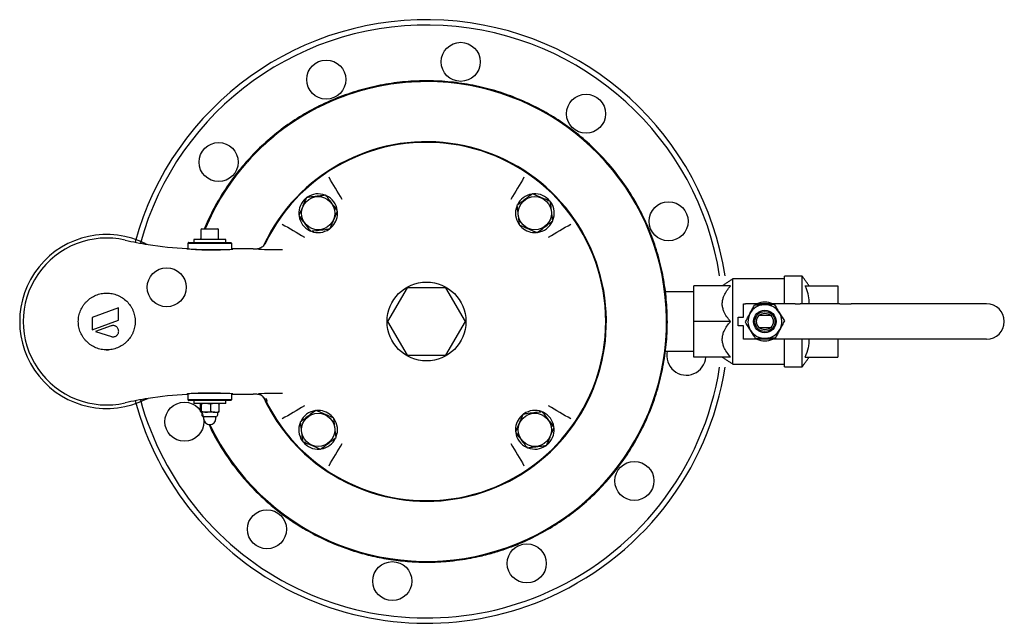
# Model space of a CAD drawing. Extents: x -644 to 6742, y -4733 to 593.
# Tile 37 of 53: x 2942 to 3496, y -1772 to -1432. Entities that reach past the tile are written whole.
import ezdxf

# ---------------------------------------------------------------- set-up
doc = ezdxf.new("R2010")
doc.units = 0
doc.header["$LTSCALE"] = 25
doc.layers.get('0').update_dxf_attribs({"linetype": 'CONTINUOUS'})

msp = doc.modelspace()

# ---------------------------------------------------------------- linework, layer by layer
at = {"color": 7, "linetype": 'CONTINUOUS'}
for p, q in [((3044.48, -1550.35), (3051.15, -1550.35)), ((3051.15, -1550.35), (3053.28, -1550.35)), ((3117.98, -1548.77), (3116.84, -1549.87)), ((3224.56, -1549.55), (3223.47, -1548.41)), ((3057.66, -1556.35), (3039.88, -1556.35)), ((3057.88, -1556.35), (3057.66, -1556.35)), ((3050.17, -1558.45), (3036.53, -1558.45)), ((3037.03, -1557.95), (3050.12, -1557.95)), ((3040.92, -1561.95), (3058.17, -1561.95)), ((3050.12, -1557.95), (3060.73, -1557.95)), ((3061.23, -1558.45), (3050.17, -1558.45)), ((3073.28, -1561.45), (3075.37, -1561.45)), ((3343.38, -1626.45), (3343.38, -1578.45)), ((3372.38, -1592.45), (3372.38, -1576.95)), ((3382.38, -1592.45), (3382.38, -1576.95)), ((3159.91, -1583.45), (3148.94, -1602.45)), ((3181.85, -1583.45), (3159.91, -1583.45)), ((3192.82, -1602.45), (3181.85, -1583.45)), ((3342.02, -1582.45), (3321.38, -1582.45)), ((3321.38, -1602.45), (3321.38, -1582.45)), ((3384.13, -1582.45), (3402.38, -1582.45)), ((3402.38, -1582.45), (3402.38, -1592.45)), ((2997.59, -1594.77), (2982.59, -1600.23)), ((2997.59, -1601.77), (2997.59, -1594.77)), ((3349.38, -1592.45), (3350.38, -1592.45)), ((3349.38, -1599.95), (3349.38, -1592.45)), ((3378.48, -1592.45), (3350.38, -1592.45)), ((3378.48, -1592.45), (3381.31, -1592.45)), ((3403.5, -1592.45), (3381.31, -1592.45)), ((3403.5, -1592.45), (3409.87, -1592.45)), ((3486.14, -1592.45), (3409.87, -1592.45)), ((2982.59, -1600.23), (2982.59, -1607.23)), ((2982.59, -1607.23), (2997.59, -1601.77)), ((3346.38, -1599.95), (3349.38, -1599.95)), ((3346.38, -1604.95), (3346.38, -1599.95)), ((3358.31, -1598.95), (3364.45, -1598.95)), ((2993.34, -1604.91), (2984.59, -1608.1)), ((3148.94, -1602.45), (3159.91, -1621.45)), ((3181.85, -1621.45), (3192.82, -1602.45)), ((3342.02, -1602.45), (3321.38, -1602.45)), ((3321.38, -1622.45), (3321.38, -1602.45)), ((3349.38, -1604.95), (3346.38, -1604.95)), ((3349.38, -1612.45), (3349.38, -1604.95)), ((3364.45, -1605.95), (3358.31, -1605.95)), ((2984.59, -1608.1), (2993.47, -1610.91)), ((3350.38, -1612.45), (3349.38, -1612.45)), ((3378.48, -1612.45), (3350.38, -1612.45)), ((3372.38, -1627.95), (3372.38, -1612.45)), ((3381.31, -1612.45), (3378.48, -1612.45)), ((3403.5, -1612.45), (3381.31, -1612.45)), ((3382.38, -1627.95), (3382.38, -1612.45)), ((3402.38, -1612.45), (3402.38, -1622.45)), ((3409.87, -1612.45), (3403.5, -1612.45)), ((3486.14, -1612.45), (3409.87, -1612.45)), ((3159.91, -1621.45), (3181.85, -1621.45)), ((3342.02, -1622.45), (3321.38, -1622.45)), ((3384.13, -1622.45), (3402.38, -1622.45)), ((3058.17, -1642.95), (3040.84, -1642.95)), ((3075.37, -1643.45), (3073.28, -1643.45)), ((3036.53, -1646.45), (3041.13, -1646.45)), ((3041.45, -1646.95), (3037.03, -1646.95)), ((3057.43, -1648.55), (3039.88, -1648.55)), ((3041.13, -1646.45), (3061.23, -1646.45)), ((3060.73, -1646.95), (3041.45, -1646.95)), ((3043.62, -1653.1), (3043.62, -1649)), ((3044.19, -1653.1), (3044.19, -1649)), ((3049.45, -1653.1), (3049.45, -1649)), ((3054.14, -1653.1), (3054.14, -1649)), ((3057.88, -1648.55), (3057.43, -1648.55)), ((3046.82, -1653.55), (3043.9, -1653.55)), ((3045.38, -1656.05), (3052.38, -1656.05)), ((3051.79, -1653.55), (3046.82, -1653.55)), ((3051.79, -1653.55), (3053.88, -1653.55)), ((3117.2, -1655.35), (3118.29, -1656.5)), ((3223.78, -1656.13), (3224.92, -1655.04))]:
    msp.add_line(p, q, dxfattribs=at)
at = {"color": 7, "linetype": 'CONTINUOUS', "flags": 128}
for points in [[(3123.33, -1533.7), (3122.41, -1532.13), (3121.49, -1530.57), (3120.58, -1529), (3119.66, -1527.44), (3118.75, -1525.88), (3117.83, -1524.32), (3116.92, -1522.77), (3116.01, -1521.22)], [(3225.75, -1521.22), (3224.84, -1522.77), (3223.93, -1524.32), (3223.01, -1525.88), (3222.1, -1527.44), (3221.18, -1529), (3220.26, -1530.57), (3219.35, -1532.13), (3218.43, -1533.7)], [(3089.65, -1547.58), (3091.2, -1548.49), (3092.75, -1549.4), (3094.31, -1550.32), (3095.87, -1551.23), (3097.43, -1552.15), (3099, -1553.07), (3100.56, -1553.98), (3102.13, -1554.9)], [(3239.63, -1554.9), (3241.2, -1553.98), (3242.76, -1553.07), (3244.33, -1552.15), (3245.89, -1551.23), (3247.45, -1550.32), (3249.01, -1549.4), (3250.56, -1548.49), (3252.11, -1547.58)], [(3089.77, -1562.06), (3088.08, -1562.05), (3086.39, -1562.04), (3084.7, -1562.03), (3083.01, -1562.02), (3081.33, -1562.01), (3079.64, -1562), (3077.96, -1561.98), (3076.29, -1561.97)], [(3076.29, -1642.93), (3077.96, -1642.92), (3079.64, -1642.91), (3081.33, -1642.89), (3083.01, -1642.88), (3084.7, -1642.87), (3086.39, -1642.86), (3088.08, -1642.85), (3089.77, -1642.84)], [(3102.13, -1650), (3100.56, -1650.92), (3099, -1651.84), (3097.43, -1652.75), (3095.87, -1653.67), (3094.31, -1654.59), (3092.75, -1655.5), (3091.2, -1656.41), (3089.65, -1657.32)], [(3252.11, -1657.32), (3250.56, -1656.41), (3249.01, -1655.5), (3247.45, -1654.59), (3245.89, -1653.67), (3244.33, -1652.75), (3242.76, -1651.84), (3241.2, -1650.92), (3239.63, -1650)], [(3116.01, -1683.69), (3116.92, -1682.13), (3117.83, -1680.58), (3118.75, -1679.02), (3119.66, -1677.46), (3120.58, -1675.9), (3121.49, -1674.34), (3122.41, -1672.77), (3123.33, -1671.2)], [(3218.43, -1671.2), (3219.35, -1672.77), (3220.26, -1674.34), (3221.18, -1675.9), (3222.1, -1677.46), (3223.01, -1679.02), (3223.93, -1680.58), (3224.84, -1682.13), (3225.75, -1683.69)]]:
    msp.add_lwpolyline(points, dxfattribs=at)
at = {"color": 7, "linetype": 'CONTINUOUS'}
for centre, radius in [((3190.13, -1456.21), 11), ((3114.43, -1466.18), 11), ((3260.67, -1485.43), 11), ((3053.86, -1512.66), 11), ((3109.89, -1541.46), 9.36), ((3231.87, -1541.46), 9.36), ((3307.15, -1546.01), 11), ((3024.64, -1583.2), 11), ((3170.88, -1602.45), 22.23), ((3361.38, -1602.45), 6.35), ((3361.38, -1602.45), 5.65), ((3361.38, -1602.45), 4.66), ((3034.61, -1658.9), 11), ((3109.89, -1663.44), 9.36), ((3231.87, -1663.44), 9.36), ((3287.9, -1692.24), 11), ((3081.09, -1719.47), 11), ((3227.33, -1738.72), 11), ((3151.63, -1748.69), 11)]:
    msp.add_circle(centre, radius, dxfattribs=at)
for centre, radius, start, end in [((3170.88, -1602.45), 170, 8.6781, 164.7719), ((3170.88, -1602.45), 167, 8.8352, 164.6902), ((3170.88, -1602.45), 135.13, 90, 157.3216), ((3170.88, -1602.45), 135.13, 205.4651, 90), ((3170.9, -1602.44), 135.12, 205.4645, 90.0073), ((3170.88, -1602.45), 101.25, 225, 154.7926), ((3170.88, -1602.45), 100.9, 205.7138, 154.2862), ((3109.89, -1541.46), 10.9, 128.9303, 184.378), ((3109.89, -1541.46), 10.9, 68.6199, 124.4176), ((3109.89, -1541.46), 10.9, 8.274, 64.5757), ((3231.87, -1541.46), 10.9, 99.198, 154.4347), ((3231.87, -1541.46), 10.9, 38.9303, 94.378), ((3109.89, -1541.46), 10.9, 317.917, 4.8808), ((3231.87, -1541.46), 10.9, 159.4142, 214.5705), ((3231.87, -1541.46), 10.9, 338.6199, 34.4176), ((3109.89, -1541.46), 10.9, 189.198, 244.4347), ((3231.87, -1541.46), 10.9, 278.274, 334.5757), ((3044.48, -1550.95), 0.6, 90, 180), ((3053.28, -1550.95), 0.6, 0, 90), ((3109.89, -1541.46), 10.9, 249.4142, 304.5705), ((3231.87, -1541.46), 10.9, 227.917, 274.8808), ((2990.88, -1602.45), 49, 63.212, 296.788), ((2990.88, -1602.45), 47, 77.1882, 282.8118), ((3044.32, -1367.45), 194, 257.1882, 261.0512), ((3014.77, -1555.14), 4, 243.212, 261.0512), ((3044.32, -1367.45), 194, 261.0512, 267.5657), ((3361.38, -1602.45), 9.53, 91.8377, 151.8377), ((3361.38, -1602.45), 10.95, 90, 114.0427), ((3361.38, -1602.45), 9.53, 31.8377, 91.8377), ((3361.38, -1602.45), 10.95, 65.9573, 90), ((3486.14, -1602.45), 10, 0, 90), ((3361.38, -1602.45), 9.53, 151.8377, 211.8377), ((3361.38, -1602.45), 9.53, 331.8377, 31.8377), ((3361.38, -1602.45), 9.53, 271.8377, 331.8377), ((3486.14, -1602.45), 10, 270, 0), ((3361.38, -1602.45), 9.52, 211.8377, 271.8377), ((3361.38, -1602.45), 10.95, 245.9573, 294.0427), ((3317.12, -1621.7), 11, 166.8495, 356.1041), ((3170.88, -1602.45), 167, 292.5, 351.1648), ((3170.88, -1602.45), 170, 292.5, 351.3219), ((3044.32, -1837.45), 194, 98.9488, 102.8118), ((3014.77, -1649.76), 4, 98.9488, 116.788), ((3044.32, -1837.45), 194, 92.4379, 98.9488), ((3075.38, -1648.44), 4.99, 75.5509, 89.9308), ((3170.88, -1602.45), 101.25, 204.9812, 225), ((3170.88, -1602.45), 170, 195.2281, 292.5), ((3170.88, -1602.45), 167, 195.3098, 292.5), ((3045.55, -1654.9), 1.17, 180, 261.7868), ((3048.88, -1657.05), 3.5, 180, 0), ((3052.21, -1654.9), 1.17, 278.2132, 0), ((3109.89, -1663.44), 10.9, 98.274, 154.5757), ((3109.89, -1663.44), 10.9, 47.917, 94.8808), ((3231.87, -1663.44), 10.9, 137.917, 184.8808), ((3231.87, -1663.44), 10.9, 69.4142, 124.5705), ((3231.87, -1663.44), 10.9, 9.198, 64.4347), ((3109.89, -1663.44), 10.9, 158.6199, 214.4176), ((3109.89, -1663.44), 10.9, 339.4142, 34.5705), ((3231.87, -1663.44), 10.9, 308.9303, 4.378), ((3109.89, -1663.44), 10.9, 279.198, 334.4347), ((3231.87, -1663.44), 10.9, 188.274, 244.5757), ((3109.89, -1663.44), 10.9, 218.9303, 274.378), ((3231.87, -1663.44), 10.9, 248.6199, 304.4176)]:
    msp.add_arc(centre, radius, start, end, dxfattribs=at)
for centre, start_param, end_param in [((3048.88, -1561.71), 4.354124, 6.600746), ((3048.88, -1643.19), 5.965625, 8.212246)]:
    msp.add_ellipse(centre, major_axis=(13, 0), ratio=0.026186, start_param=start_param, end_param=end_param, dxfattribs=at)
for points, knots in [([(3150.87, -1736.54), (3154.44, -1736.99), (3161.25, -1737.84), (3171.03, -1738.12), (3179.78, -1737.81), (3187.45, -1737.07), (3194.04, -1736.08), (3199.56, -1734.99), (3204.16, -1733.9), (3208.21, -1732.8), (3212.06, -1731.64), (3215.91, -1730.35), (3219.75, -1728.93), (3226.19, -1726.33), (3235.04, -1722.1), (3245.91, -1715.61), (3256.17, -1708.09), (3265.7, -1699.63), (3274.39, -1690.31), (3282.16, -1680.23), (3288.94, -1669.51), (3294.66, -1658.22), (3299.32, -1646.46), (3302.86, -1634.3), (3305.26, -1621.82), (3306.48, -1609.15), (3306.52, -1596.4), (3305.35, -1583.72), (3303.01, -1571.23), (3299.53, -1559.06), (3294.93, -1547.27), (3289.25, -1535.96), (3282.53, -1525.2), (3274.81, -1515.09), (3266.16, -1505.73), (3256.67, -1497.22), (3246.45, -1489.66), (3235.6, -1483.1), (3224.2, -1477.59), (3212.35, -1473.17), (3200.11, -1469.87), (3187.59, -1467.72), (3174.89, -1466.74), (3162.14, -1466.96), (3149.49, -1468.38), (3137.06, -1470.96), (3124.96, -1474.68), (3113.27, -1479.51), (3102.07, -1485.41), (3091.44, -1492.35), (3081.48, -1500.27), (3072.29, -1509.11), (3063.97, -1518.76), (3056.63, -1529.13), (3050.46, -1539.65), (3047.28, -1546.94), (3045.78, -1550.35)], [0, 0, 0, 0, 0.017828, 0.033986, 0.04844, 0.061174, 0.072182, 0.081465, 0.089038, 0.095627, 0.102267, 0.108968, 0.115733, 0.122564, 0.143369, 0.164273, 0.185259, 0.2063, 0.227337, 0.248345, 0.269275, 0.29014, 0.310998, 0.331881, 0.352834, 0.37386, 0.394904, 0.415927, 0.436891, 0.457776, 0.47863, 0.499501, 0.52042, 0.541423, 0.562467, 0.5835, 0.604495, 0.625408, 0.646266, 0.667128, 0.688021, 0.708992, 0.730028, 0.751068, 0.772084, 0.79303, 0.813903, 0.834758, 0.855636, 0.876572, 0.897588, 0.918634, 0.939661, 0.960641, 0.981538, 1, 1, 1, 1]), ([(3170.88, -1467.32), (3168.63, -1467.36), (3161.85, -1467.46), (3150.58, -1468.64), (3137.97, -1471.18), (3126.35, -1474.71), (3115.74, -1478.92), (3105.52, -1484.01), (3095.77, -1489.92), (3086.58, -1496.65), (3077.97, -1504.14), (3070.01, -1512.31), (3062.77, -1521.11), (3056.32, -1530.52), (3050.71, -1540.25), (3047.7, -1547.04), (3046.23, -1550.35)], [0, 0, 0, 0, 0.042534, 0.128113, 0.21369, 0.285383, 0.357333, 0.429282, 0.500974, 0.572587, 0.644455, 0.716323, 0.787936, 0.859669, 0.931659, 1, 1, 1, 1]), ([(3103.27, -1532.68), (3102.99, -1533.35), (3102.24, -1535.12), (3100.97, -1538.1), (3099.82, -1540.82), (3099.16, -1542.38), (3098.98, -1542.81)], [0, 0, 0, 0, 0.20045, 0.5311745, 0.8719083, 1, 1, 1, 1]), ([(3114.19, -1531.34), (3112.89, -1531.5), (3110.25, -1531.82), (3106.54, -1532.28), (3104.24, -1532.56), (3103.27, -1532.68)], [0, 0, 0, 0, 0.35992, 0.730738, 1, 1, 1, 1]), ([(3120.81, -1540.12), (3120.02, -1539.07), (3118.42, -1536.95), (3116.17, -1533.97), (3114.77, -1532.12), (3114.19, -1531.34)], [0, 0, 0, 0, 0.359919, 0.730738, 1, 1, 1, 1]), ([(3230.52, -1530.55), (3229.48, -1531.34), (3227.36, -1532.93), (3224.37, -1535.18), (3222.52, -1536.58), (3221.74, -1537.17)], [0, 0, 0, 0, 0.359919, 0.730739, 1, 1, 1, 1]), ([(3240.65, -1534.84), (3239.98, -1534.56), (3238.21, -1533.81), (3235.23, -1532.54), (3232.51, -1531.39), (3230.95, -1530.73), (3230.52, -1530.55)], [0, 0, 0, 0, 0.20045, 0.5311745, 0.8719083, 1, 1, 1, 1]), ([(3241.99, -1545.76), (3241.83, -1544.46), (3241.51, -1541.82), (3241.05, -1538.11), (3240.77, -1535.81), (3240.65, -1534.84)], [0, 0, 0, 0, 0.35992, 0.730738, 1, 1, 1, 1]), ([(3116.51, -1550.25), (3116.69, -1549.82), (3117.34, -1548.29), (3118.5, -1545.57), (3119.76, -1542.59), (3120.52, -1540.79), (3120.81, -1540.12)], [0, 0, 0, 0, 0.128092, 0.458987, 0.79955, 1, 1, 1, 1]), ([(3221.74, -1537.17), (3221.9, -1538.47), (3222.23, -1541.11), (3222.68, -1544.81), (3222.97, -1547.12), (3223.09, -1548.08)], [0, 0, 0, 0, 0.35992, 0.730738, 1, 1, 1, 1]), ([(3098.98, -1542.81), (3099.76, -1543.85), (3101.36, -1545.97), (3103.61, -1548.96), (3105.01, -1550.81), (3105.6, -1551.59)], [0, 0, 0, 0, 0.359919, 0.730739, 1, 1, 1, 1]), ([(3233.21, -1552.38), (3234.26, -1551.59), (3236.38, -1549.99), (3239.36, -1547.74), (3241.21, -1546.35), (3241.99, -1545.76)], [0, 0, 0, 0, 0.359919, 0.730738, 1, 1, 1, 1]), ([(3105.6, -1551.59), (3106.9, -1551.43), (3109.53, -1551.1), (3113.24, -1550.65), (3115.54, -1550.36), (3116.51, -1550.25)], [0, 0, 0, 0, 0.35992, 0.730738, 1, 1, 1, 1]), ([(3223.09, -1548.08), (3223.51, -1548.27), (3225.04, -1548.91), (3227.76, -1550.07), (3230.74, -1551.33), (3232.54, -1552.1), (3233.21, -1552.38)], [0, 0, 0, 0, 0.128092, 0.458987, 0.79955, 1, 1, 1, 1]), ([(3044.32, -1562.03), (3043.65, -1562.02), (3042.31, -1562), (3040.51, -1561.94), (3038.95, -1561.86), (3037.67, -1561.78), (3036.7, -1561.69), (3036.08, -1561.61), (3035.82, -1561.54), (3035.96, -1561.49), (3036.22, -1561.46), (3036.51, -1561.45), (3036.53, -1561.45)], [0, 0, 0, 0, 0.110282, 0.220567, 0.330842, 0.441119, 0.551614, 0.662108, 0.772637, 0.883165, 0.993542, 1, 1, 1, 1]), ([(3075.37, -1561.45), (3075.58, -1561.45), (3075.79, -1561.44), (3076.21, -1561.39), (3076.42, -1561.35), (3076.62, -1561.29)], [0, 0, 0, 0, 0.5, 0.5, 1, 1, 1, 1]), ([(3079.88, -1558.62), (3079.73, -1558.95), (3079.53, -1559.26), (3079.09, -1559.83), (3078.83, -1560.09), (3078.27, -1560.55), (3077.97, -1560.75), (3077.31, -1561.08), (3076.97, -1561.21), (3076.62, -1561.29)], [0, 0, 0, 0, 0.25, 0.25, 0.5, 0.5, 0.75, 0.75, 1, 1, 1, 1]), ([(3079.45, -1559.53), (3079.49, -1559.46), (3079.52, -1559.38), (3079.59, -1559.24), (3079.62, -1559.19), (3079.67, -1559.07), (3079.7, -1559), (3079.75, -1558.91)], [0, 0, 0, 0, 0.5, 0.5, 0.75, 0.75, 1, 1, 1, 1]), ([(3342.02, -1602.45), (3341.29, -1601.57), (3339.84, -1599.8), (3338.39, -1597.2), (3337.59, -1594.8), (3337.3, -1592.7), (3337.49, -1590.59), (3338.17, -1588.21), (3339.49, -1585.68), (3340.94, -1583.72), (3341.83, -1582.67), (3342.02, -1582.45)], [0, 0, 0, 0, 0.148512, 0.296596, 0.392652, 0.488586, 0.584869, 0.681257, 0.821865, 0.962876, 1, 1, 1, 1]), ([(3386.33, -1592.45), (3386.34, -1592.1), (3386.4, -1590.23), (3385.77, -1586.83), (3384.68, -1583.92), (3384.13, -1582.45)], [0, 0, 0, 0, 0.104168, 0.546297, 1, 1, 1, 1]), ([(2990.88, -1618.45), (2991.93, -1618.45), (2989.83, -1618.45), (2991.93, -1618.45), (2992.96, -1618.35), (2994.48, -1618.05), (2994.99, -1617.92), (2995.98, -1617.62), (2996.48, -1617.45), (2997.93, -1616.85), (2998.85, -1616.36), (3000.15, -1615.5), (3000.57, -1615.19), (3001.39, -1614.52), (3001.78, -1614.17), (3002.9, -1613.07), (3003.56, -1612.26), (3004.44, -1610.95), (3004.72, -1610.5), (3005.22, -1609.57), (3005.67, -1608.62), (3006.03, -1607.63), (3006.33, -1606.63), (3006.46, -1606.11), (3006.78, -1604.55), (3006.88, -1603.5), (3006.88, -1601.92), (3006.85, -1601.39), (3006.75, -1600.34), (3006.67, -1599.81), (3006.36, -1598.26), (3006.05, -1597.26), (3005.44, -1595.8), (3005.21, -1595.31), (3004.71, -1594.38), (3004.44, -1593.94), (3003.56, -1592.63), (3002.89, -1591.83), (3001.39, -1590.34), (3000.57, -1589.68), (2999.27, -1588.82), (2998.82, -1588.55), (2997.9, -1588.06), (2997.42, -1587.84), (2995.97, -1587.25), (2994.98, -1586.95), (2993.45, -1586.65), (2992.93, -1586.57), (2991.89, -1586.47), (2991.37, -1586.45), (2989.82, -1586.45), (2988.79, -1586.55), (2987.26, -1586.86), (2986.75, -1586.99), (2985.75, -1587.29), (2984.77, -1587.64), (2983.84, -1588.08), (2982.92, -1588.56), (2982.47, -1588.83), (2981.16, -1589.7), (2980.35, -1590.36), (2979.24, -1591.46), (2978.89, -1591.85), (2978.22, -1592.66), (2977.9, -1593.08), (2977.02, -1594.39), (2976.52, -1595.31), (2975.92, -1596.76), (2975.74, -1597.26), (2975.42, -1598.28), (2975.3, -1598.79), (2974.99, -1600.34), (2974.88, -1601.38), (2974.88, -1602.97), (2974.91, -1603.51), (2975.01, -1604.56), (2975.17, -1605.6), (2975.42, -1606.62), (2975.73, -1607.63), (2975.91, -1608.13), (2976.52, -1609.59), (2977.02, -1610.51), (2977.9, -1611.82), (2978.21, -1612.24), (2978.89, -1613.05), (2979.24, -1613.44), (2980.35, -1614.54), (2981.16, -1615.2), (2982.46, -1616.07), (2982.92, -1616.34), (2983.84, -1616.83), (2984.31, -1617.05), (2985.26, -1617.44), (2985.75, -1617.62), (2986.75, -1617.92), (2987.25, -1618.04), (2988.79, -1618.35), (2989.83, -1618.45), (2991.93, -1618.45), (2991.93, -1618.45), (2990.88, -1618.45), (2990.88, -1618.45)], [-0.03125, -0.03125, -0.03125, -0.03125, 0, 0, 0.03125, 0.03125, 0.046875, 0.046875, 0.0625, 0.0625, 0.09375, 0.09375, 0.109375, 0.109375, 0.125, 0.125, 0.15625, 0.15625, 0.171875, 0.171875, 0.1875, 0.203125, 0.203125, 0.21875, 0.21875, 0.25, 0.25, 0.265625, 0.265625, 0.28125, 0.28125, 0.3125, 0.3125, 0.328125, 0.328125, 0.34375, 0.34375, 0.375, 0.375, 0.40625, 0.40625, 0.421875, 0.421875, 0.4375, 0.4375, 0.46875, 0.46875, 0.484375, 0.484375, 0.5, 0.5, 0.53125, 0.53125, 0.546875, 0.546875, 0.5625, 0.578125, 0.578125, 0.59375, 0.59375, 0.625, 0.625, 0.640625, 0.640625, 0.65625, 0.65625, 0.6875, 0.6875, 0.703125, 0.703125, 0.71875, 0.71875, 0.75, 0.75, 0.765625, 0.765625, 0.78125, 0.796875, 0.796875, 0.8125, 0.8125, 0.84375, 0.84375, 0.859375, 0.859375, 0.875, 0.875, 0.90625, 0.90625, 0.921875, 0.921875, 0.9375, 0.9375, 0.953125, 0.953125, 0.96875, 0.96875, 1, 1, 1, 2.048175, 2.048175, 2.048175, 2.048175]), ([(3352.98, -1597.96), (3353.04, -1597.84), (3353.51, -1596.97), (3354.39, -1595.33), (3355.18, -1593.85), (3355.58, -1593.11)], [0, 0, 0, 0, 0.070091, 0.530785, 1, 1, 1, 1]), ([(3355.58, -1593.11), (3356.47, -1593.08), (3358.27, -1593.02), (3360.13, -1592.96), (3361.07, -1592.93)], [0, 0, 0, 0, 0.495458, 1, 1, 1, 1]), ([(3361.07, -1592.93), (3361.2, -1592.93), (3362.19, -1592.9), (3364.05, -1592.84), (3365.73, -1592.78), (3366.57, -1592.75)], [0, 0, 0, 0, 0.070092, 0.530784, 1, 1, 1, 1]), ([(3366.57, -1592.75), (3367.27, -1593.88), (3368.23, -1595.42), (3369.21, -1597), (3369.47, -1597.43)], [0, 0, 0, 0, 0.731367, 1, 1, 1, 1]), ([(3350.39, -1602.8), (3350.81, -1602.02), (3351.66, -1600.43), (3352.54, -1598.78), (3352.98, -1597.96)], [0, 0, 0, 0, 0.495458, 1, 1, 1, 1]), ([(3369.47, -1597.43), (3370.2, -1598.6), (3371.18, -1600.18), (3372.13, -1601.71), (3372.37, -1602.1)], [0, 0, 0, 0, 0.742449, 1, 1, 1, 1]), ([(2993.47, -1610.91), (2993.71, -1610.99), (2993.95, -1611.03), (2994.45, -1611.07), (2994.7, -1611.06), (2995.19, -1610.97), (2995.43, -1610.91), (2995.89, -1610.71), (2996.11, -1610.59), (2996.51, -1610.29), (2996.7, -1610.11), (2997.02, -1609.73), (2997.16, -1609.52), (2997.38, -1609.06), (2997.46, -1608.83), (2997.57, -1608.33), (2997.6, -1608.08), (2997.59, -1607.57), (2997.55, -1607.32), (2997.42, -1606.83), (2997.33, -1606.6), (2997.08, -1606.15), (2996.94, -1605.95), (2996.6, -1605.58), (2996.41, -1605.41), (2996, -1605.13), (2995.77, -1605.01), (2995.3, -1604.84), (2995.06, -1604.78), (2994.57, -1604.72), (2994.32, -1604.72), (2993.82, -1604.77), (2993.58, -1604.83), (2993.34, -1604.91)], [0, 0, 0, 0, 0.0625, 0.0625, 0.125, 0.125, 0.1875, 0.1875, 0.25, 0.25, 0.3125, 0.3125, 0.375, 0.375, 0.4375, 0.4375, 0.5, 0.5, 0.5625, 0.5625, 0.625, 0.625, 0.6875, 0.6875, 0.75, 0.75, 0.8125, 0.8125, 0.875, 0.875, 0.9375, 0.9375, 1, 1, 1, 1]), ([(3342.02, -1622.45), (3341.29, -1621.57), (3339.84, -1619.8), (3338.39, -1617.2), (3337.59, -1614.8), (3337.3, -1612.7), (3337.49, -1610.59), (3338.17, -1608.21), (3339.49, -1605.68), (3340.94, -1603.72), (3341.83, -1602.67), (3342.02, -1602.45)], [0, 0, 0, 0, 0.148513, 0.296596, 0.392652, 0.488587, 0.584869, 0.681258, 0.821866, 0.962877, 1, 1, 1, 1]), ([(3353.29, -1607.48), (3353.02, -1607.05), (3352.04, -1605.47), (3351.09, -1603.93), (3350.39, -1602.8)], [0, 0, 0, 0, 0.268633, 1, 1, 1, 1]), ([(3369.78, -1606.95), (3369.72, -1607.06), (3369.25, -1607.93), (3368.37, -1609.57), (3367.58, -1611.05), (3367.18, -1611.8)], [0, 0, 0, 0, 0.070092, 0.530786, 1, 1, 1, 1]), ([(3372.37, -1602.1), (3371.95, -1602.89), (3371.1, -1604.48), (3370.22, -1606.12), (3369.78, -1606.95)], [0, 0, 0, 0, 0.495458, 1, 1, 1, 1]), ([(3356.19, -1612.15), (3355.95, -1611.76), (3355, -1610.23), (3354.02, -1608.65), (3353.29, -1607.48)], [0, 0, 0, 0, 0.2575523, 1, 1, 1, 1]), ([(3361.69, -1611.97), (3361.55, -1611.98), (3360.57, -1612.01), (3358.71, -1612.07), (3357.03, -1612.12), (3356.19, -1612.15)], [0, 0, 0, 0, 0.070092, 0.530785, 1, 1, 1, 1]), ([(3367.18, -1611.8), (3366.29, -1611.82), (3364.49, -1611.88), (3362.62, -1611.94), (3361.69, -1611.97)], [0, 0, 0, 0, 0.495459, 1, 1, 1, 1]), ([(3384.13, -1622.45), (3384.78, -1620.69), (3385.78, -1618.01), (3386.34, -1614.62), (3386.33, -1613.06), (3386.33, -1612.45)], [0, 0, 0, 0, 0.541843, 0.823052, 1, 1, 1, 1]), ([(3012.98, -1646.18), (3012.99, -1646.18), (3013.32, -1646.01), (3013.75, -1645.84), (3014.18, -1645.82), (3014.24, -1645.82)], [0, 0, 0, 0, 0.011728, 0.866125, 1, 1, 1, 1]), ([(3044.32, -1642.87), (3043.65, -1642.88), (3042.31, -1642.9), (3040.51, -1642.96), (3038.95, -1643.04), (3037.67, -1643.13), (3036.7, -1643.21), (3036.08, -1643.3), (3035.82, -1643.36), (3035.96, -1643.42), (3036.22, -1643.44), (3036.51, -1643.45), (3036.53, -1643.45)], [0, 0, 0, 0, 0.110282, 0.220567, 0.330842, 0.441119, 0.551614, 0.662108, 0.772637, 0.883165, 0.993542, 1, 1, 1, 1]), ([(3079.88, -1646.28), (3079.73, -1645.95), (3079.53, -1645.64), (3079.09, -1645.07), (3078.83, -1644.81), (3078.27, -1644.35), (3077.97, -1644.15), (3077.31, -1643.83), (3076.97, -1643.7), (3076.62, -1643.61)], [0, 0, 0, 0, 0.25, 0.25, 0.5, 0.5, 0.75, 0.75, 1, 1, 1, 1]), ([(3079.88, -1646.28), (3079.86, -1646.23), (3079.84, -1646.19), (3079.81, -1646.11), (3079.79, -1646.08), (3079.74, -1645.99), (3079.72, -1645.94), (3079.66, -1645.81), (3079.63, -1645.74), (3079.54, -1645.55), (3079.49, -1645.46), (3079.45, -1645.38)], [0, 0, 0, 0, 0.0625, 0.0625, 0.125, 0.125, 0.25, 0.25, 0.5, 0.5, 1, 1, 1, 1]), ([(3043.9, -1648.55), (3043.9, -1648.55), (3043.8, -1648.56), (3043.71, -1648.79), (3043.62, -1649)], [0, 0, 0, 0, 0.0702, 1, 1, 1, 1]), ([(3046.82, -1648.55), (3046.76, -1648.55), (3045.87, -1648.56), (3045, -1648.79), (3044.19, -1649)], [0, 0, 0, 0, 0.0702, 1, 1, 1, 1]), ([(3051.79, -1648.55), (3051.58, -1648.56), (3050.79, -1648.58), (3050.01, -1648.82), (3049.45, -1649)], [0, 0, 0, 0, 0.268633, 1, 1, 1, 1]), ([(3054.14, -1649), (3053.94, -1648.93), (3053.18, -1648.67), (3052.38, -1648.6), (3051.79, -1648.55)], [0, 0, 0, 0, 0.257553, 1, 1, 1, 1]), ([(3053.86, -1648.55), (3053.86, -1648.55), (3053.96, -1648.56), (3054.05, -1648.79), (3054.14, -1649)], [0, 0, 0, 0, 0.070201, 1, 1, 1, 1]), ([(3043.9, -1653.55), (3043.91, -1653.55), (3044.01, -1653.54), (3044.1, -1653.32), (3044.19, -1653.1)], [0, 0, 0, 0, 0.0702, 1, 1, 1, 1]), ([(3046.82, -1653.55), (3046.88, -1653.55), (3047.77, -1653.54), (3048.64, -1653.32), (3049.45, -1653.1)], [0, 0, 0, 0, 0.0702, 1, 1, 1, 1]), ([(3049.45, -1653.1), (3050.01, -1653.28), (3050.79, -1653.52), (3051.58, -1653.54), (3051.79, -1653.55)], [0, 0, 0, 0, 0.731367, 1, 1, 1, 1]), ([(3051.79, -1653.55), (3052.38, -1653.5), (3053.18, -1653.43), (3053.94, -1653.17), (3054.14, -1653.1)], [0, 0, 0, 0, 0.742447, 1, 1, 1, 1]), ([(3108.55, -1652.52), (3107.5, -1653.31), (3105.38, -1654.91), (3102.4, -1657.16), (3100.55, -1658.56), (3099.77, -1659.14)], [0, 0, 0, 0, 0.359919, 0.730738, 1, 1, 1, 1]), ([(3118.67, -1656.82), (3118.25, -1656.64), (3116.72, -1655.99), (3114, -1654.84), (3111.02, -1653.57), (3109.22, -1652.81), (3108.55, -1652.52)], [0, 0, 0, 0, 0.128092, 0.458987, 0.79955, 1, 1, 1, 1]), ([(3120.02, -1667.73), (3119.86, -1666.43), (3119.53, -1663.8), (3119.08, -1660.09), (3118.79, -1657.79), (3118.67, -1656.82)], [0, 0, 0, 0, 0.35992, 0.730738, 1, 1, 1, 1]), ([(3225.25, -1654.66), (3225.07, -1655.08), (3224.42, -1656.61), (3223.26, -1659.33), (3222, -1662.31), (3221.23, -1664.11), (3220.95, -1664.78)], [0, 0, 0, 0, 0.128092, 0.458987, 0.79955, 1, 1, 1, 1]), ([(3236.16, -1653.31), (3234.86, -1653.47), (3232.23, -1653.8), (3228.52, -1654.25), (3226.21, -1654.54), (3225.25, -1654.66)], [0, 0, 0, 0, 0.35992, 0.730738, 1, 1, 1, 1]), ([(3242.78, -1662.1), (3242, -1661.05), (3240.4, -1658.93), (3238.15, -1655.95), (3236.75, -1654.09), (3236.16, -1653.31)], [0, 0, 0, 0, 0.359919, 0.730739, 1, 1, 1, 1]), ([(3048.43, -1660.45), (3048.71, -1661.1), (3050.65, -1665.61), (3054.86, -1672.8), (3060.9, -1681.97), (3067.19, -1689.98), (3074.04, -1697.52), (3081.35, -1704.41), (3087.7, -1709.59), (3092.77, -1713.29), (3096.48, -1715.82), (3100.35, -1718.26), (3104.69, -1720.81), (3109.86, -1723.57), (3115.99, -1726.48), (3123.15, -1729.43), (3131.37, -1732.24), (3140.7, -1734.79), (3147.38, -1735.94), (3150.87, -1736.54)], [0, 0, 0, 0, 0.015792, 0.110918, 0.187253, 0.263826, 0.340522, 0.417083, 0.490388, 0.52528, 0.558982, 0.591634, 0.628605, 0.672638, 0.723732, 0.781914, 0.847254, 0.919882, 1, 1, 1, 1]), ([(3099.77, -1659.14), (3099.93, -1660.44), (3100.25, -1663.08), (3100.71, -1666.79), (3100.99, -1669.09), (3101.11, -1670.06)], [0, 0, 0, 0, 0.35992, 0.730738, 1, 1, 1, 1]), ([(3238.49, -1672.22), (3238.77, -1671.55), (3239.52, -1669.78), (3240.79, -1666.8), (3241.94, -1664.08), (3242.6, -1662.52), (3242.78, -1662.1)], [0, 0, 0, 0, 0.20045, 0.5311745, 0.8719083, 1, 1, 1, 1]), ([(3111.24, -1674.36), (3112.28, -1673.57), (3114.4, -1671.97), (3117.39, -1669.72), (3119.24, -1668.32), (3120.02, -1667.73)], [0, 0, 0, 0, 0.359919, 0.730739, 1, 1, 1, 1]), ([(3220.95, -1664.78), (3221.74, -1665.83), (3223.34, -1667.95), (3225.59, -1670.93), (3226.99, -1672.79), (3227.57, -1673.56)], [0, 0, 0, 0, 0.359919, 0.730738, 1, 1, 1, 1]), ([(3101.11, -1670.06), (3101.78, -1670.34), (3103.55, -1671.09), (3106.53, -1672.36), (3109.25, -1673.51), (3110.81, -1674.17), (3111.24, -1674.36)], [0, 0, 0, 0, 0.20045, 0.5311745, 0.8719083, 1, 1, 1, 1]), ([(3227.57, -1673.56), (3228.87, -1673.4), (3231.51, -1673.08), (3235.22, -1672.62), (3237.52, -1672.34), (3238.49, -1672.22)], [0, 0, 0, 0, 0.35992, 0.730738, 1, 1, 1, 1])]:
    msp.add_open_spline(points, degree=3, knots=knots, dxfattribs=at)
for points, degree in [([(3043.88, -1550.95), (3043.88, -1556.35)], 1), ([(3053.88, -1556.35), (3053.88, -1550.95)], 1), ([(3039.88, -1556.35), (3039.88, -1557.95)], 1), ([(3043.88, -1555.37), (3043.54, -1556.35)], 1), ([(3057.88, -1557.95), (3057.88, -1556.35)], 1), ([(3014.17, -1559.09), (3014.15, -1559.08)], 1), ([(3037.03, -1557.95), (3036.53, -1558.45)], 1), ([(3036.53, -1558.45), (3036.53, -1561.66)], 1), ([(3061.23, -1558.45), (3060.73, -1557.95)], 1), ([(3061.23, -1561.82), (3061.23, -1558.45)], 1), ([(3073.28, -1561.45), (3061.23, -1561.45)], 1), ([(3079.45, -1559.53), (3079.65, -1559.26), (3079.83, -1558.98), (3079.98, -1558.68)], 3), ([(3343.38, -1578.45), (3337.38, -1582.45)], 1), ([(3372.38, -1578.45), (3343.38, -1578.45)], 1), ([(3382.38, -1576.95), (3372.38, -1576.95)], 1), ([(3386.38, -1582.45), (3382.38, -1576.95)], 1), ([(3321.38, -1585.7), (3305.33, -1585.7)], 1), ([(3305.31, -1619.2), (3321.38, -1619.2)], 1), ([(3337.38, -1622.45), (3343.38, -1626.45)], 1), ([(3382.38, -1627.95), (3386.38, -1622.45)], 1), ([(3343.38, -1626.45), (3372.38, -1626.45)], 1), ([(3372.38, -1627.95), (3382.38, -1627.95)], 1), ([(3036.53, -1643.24), (3036.53, -1646.45)], 1), ([(3061.23, -1646.45), (3061.23, -1643.08)], 1), ([(3061.23, -1643.45), (3073.28, -1643.45)], 1), ([(3075.37, -1643.45), (3075.38, -1643.45), (3075.38, -1643.45), (3075.38, -1643.45)], 3), ([(3079.98, -1646.23), (3079.83, -1645.92), (3079.66, -1645.64), (3079.45, -1645.38)], 3), ([(3081.42, -1647.55), (3081.14, -1646.98), (3080.86, -1646.42), (3080.61, -1645.87)], 3), ([(3036.53, -1646.45), (3037.03, -1646.95)], 1), ([(3039.88, -1646.95), (3039.88, -1648.55)], 1), ([(3043.48, -1648.55), (3043.63, -1648.99)], 1), ([(3044.19, -1649), (3043.9, -1648.55)], 1), ([(3049.45, -1649), (3046.82, -1648.55)], 1), ([(3057.88, -1648.55), (3057.88, -1646.95)], 1), ([(3060.73, -1646.95), (3061.23, -1646.45)], 1), ([(3043.62, -1653.1), (3043.9, -1653.55)], 1), ([(3044.19, -1653.1), (3046.82, -1653.55)], 1), ([(3044.38, -1653.55), (3044.38, -1654.9)], 1), ([(3045.38, -1656.05), (3045.38, -1657.05)], 1), ([(3052.38, -1657.05), (3052.38, -1656.05)], 1), ([(3053.38, -1654.9), (3053.38, -1653.55)], 1), ([(3054.14, -1653.1), (3053.86, -1653.55)], 1)]:
    msp.add_open_spline(points, degree=degree, dxfattribs=at)

doc.saveas('drawing.dxf')
